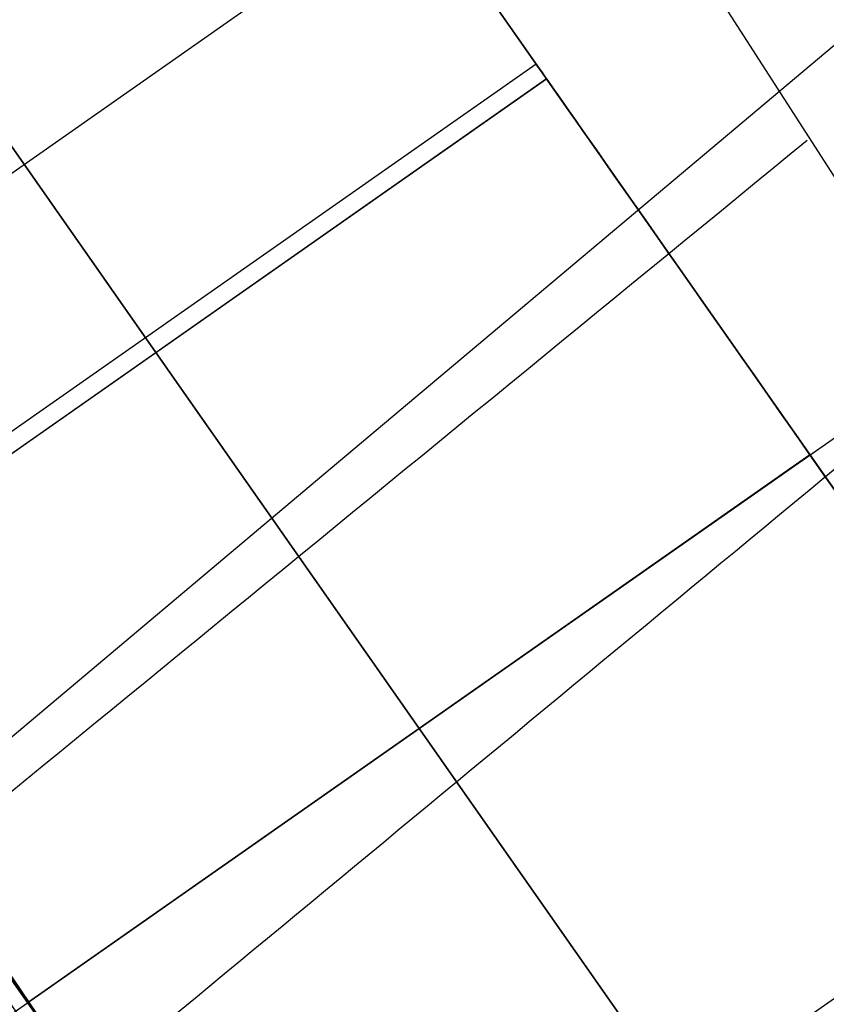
# Model space of a CAD drawing. Extents: x 35624 to 36541, y 4015 to 4839.
# Tile 16 of 150: x 35826.6 to 35831.67, y 4158.33 to 4164.53. Entities that reach past the tile are written whole.
import ezdxf

# ---------------------------------------------------------------- set-up
doc = ezdxf.new("R2010")
doc.units = 0
doc.layers.add('FUSTO_INTERNO', color=200, linetype='CONTINUOUS')
doc.layers.add('IGES_LEVEL_1', color=4, linetype='CONTINUOUS')

msp = doc.modelspace()

# ---------------------------------------------------------------- linework, layer by layer
at = {"layer": 'FUSTO_INTERNO'}
for p, q in [((35829.84268719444, 4160.581848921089, -154.6564491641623), (35843.54250954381, 4170.178290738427, -154.6564491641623)), ((35829.90964740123, 4164.153275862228, -206.6554839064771), (35828.2534437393, 4166.517662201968, -201.6554839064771)), ((35828.2534437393, 4166.517662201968, -201.6554839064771), (35829.90964740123, 4164.153275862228, -196.6554839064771)), ((35829.90964740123, 4164.153275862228, -154.6564491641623), (35828.2534437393, 4166.517662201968, -159.6564491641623)), ((35828.2534437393, 4166.517662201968, -159.6564491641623), (35829.90964740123, 4164.153275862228, -164.6564491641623)), ((35829.08154557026, 4165.335469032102, -204.1554839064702), (35824.16726084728, 4161.89311436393, -204.1554839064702)), ((35829.08154557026, 4165.335469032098, -199.155483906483), (35824.16726084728, 4161.893114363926, -199.155483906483)), ((35829.08154557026, 4165.335469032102, -157.1564491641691), (35824.16726084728, 4161.89311436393, -157.1564491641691)), ((35829.08154557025, 4165.335469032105, -162.1564491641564), (35824.16726084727, 4161.893114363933, -162.1564491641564)), ((35830.07492226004, 4163.917330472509, -200.1551362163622), (35829.08154557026, 4165.335469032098, -199.155483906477)), ((35830.07492226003, 4163.91733047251, -161.1567968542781), (35829.08154557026, 4165.335469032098, -162.1564491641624)), ((35825.79630137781, 4164.796484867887, -201.6554839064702), (35827.45250503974, 4162.432098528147, -206.6554839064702)), ((35827.45250503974, 4162.432098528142, -196.655483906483), (35825.79630137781, 4164.796484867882, -201.655483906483)), ((35825.79630137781, 4164.796484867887, -159.6564491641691), (35827.45250503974, 4162.432098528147, -154.6564491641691)), ((35827.45250503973, 4162.432098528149, -164.6564491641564), (35825.7963013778, 4164.796484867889, -159.6564491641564)), ((35829.84420516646, 4164.246700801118, -201.6555076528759), (35824.92992044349, 4160.804346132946, -201.6555076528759)), ((35829.84420516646, 4164.246700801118, -159.6564254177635), (35824.92992044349, 4160.804346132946, -159.6564254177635)), ((35829.90964740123, 4164.153275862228, -206.6554839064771), (35824.99536267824, 4160.710921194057, -206.6554839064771)), ((35824.99536267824, 4160.710921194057, -196.6554839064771), (35829.90964740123, 4164.153275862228, -196.6554839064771)), ((35829.90964740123, 4164.153275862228, -154.6564491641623), (35824.99536267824, 4160.710921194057, -154.6564491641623)), ((35824.99536267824, 4160.710921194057, -164.6564491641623), (35829.90964740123, 4164.153275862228, -164.6564491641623)), ((35833.22205472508, 4159.42450318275, -206.6554839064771), (35829.90964740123, 4164.153275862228, -206.6554839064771)), ((35829.90964740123, 4164.153275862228, -196.6554839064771), (35833.22205472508, 4159.42450318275, -196.6554839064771)), ((35830.70513937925, 4163.01763632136, -204.2539314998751), (35829.90964740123, 4164.153275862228, -206.6554839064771)), ((35833.22205472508, 4159.42450318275, -154.6564491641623), (35829.90964740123, 4164.153275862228, -154.6564491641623)), ((35829.90964740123, 4164.153275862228, -164.6564491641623), (35833.22205472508, 4159.42450318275, -164.6564491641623)), ((35830.70513937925, 4163.01763632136, -157.0580015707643), (35829.90964740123, 4164.153275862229, -154.6564491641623)), ((35826.96966950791, 4157.881766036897, -193.153372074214), (35823.77023867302, 4162.58264263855, -193.153372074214)), ((35826.96966950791, 4157.881766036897, -168.153372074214), (35823.77023867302, 4162.58264263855, -168.153372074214)), ((35823.77023867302, 4162.582642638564, -180.653372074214), (35826.9696695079, 4157.881766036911, -180.653372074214)), ((35830.76491236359, 4157.70332584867, -196.6554839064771), (35827.45250503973, 4162.432098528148, -196.6554839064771)), ((35827.45250503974, 4162.432098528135, -206.6554839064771), (35830.76491236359, 4157.703325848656, -206.6554839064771)), ((35830.76491236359, 4157.703325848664, -164.6564491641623), (35827.45250503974, 4162.432098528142, -164.6564491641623)), ((35827.45250503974, 4162.432098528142, -154.6564491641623), (35830.76491236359, 4157.703325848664, -154.6564491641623)), ((35831.56538250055, 4161.789558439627, -204.6555076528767), (35826.65109777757, 4158.347203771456, -204.6555076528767)), ((35831.56538250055, 4161.789558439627, -198.6555076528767), (35826.65109777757, 4158.347203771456, -198.6555076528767)), ((35831.56538250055, 4161.789558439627, -156.6564254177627), (35826.65109777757, 4158.347203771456, -156.6564254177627)), ((35831.56538250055, 4161.789558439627, -162.6564254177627), (35826.65109777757, 4158.347203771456, -162.6564254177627)), ((35831.56585106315, 4161.788889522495, -196.6554839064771), (35826.65156634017, 4158.346534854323, -196.6554839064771)), ((35831.56585106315, 4161.788889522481, -206.6554839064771), (35826.65156634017, 4158.34653485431, -206.6554839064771)), ((35831.56585106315, 4161.788889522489, -164.6564491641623), (35826.65156634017, 4158.346534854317, -164.6564491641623)), ((35831.56585106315, 4161.788889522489, -154.6564491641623), (35826.65156634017, 4158.346534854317, -154.6564491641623)), ((35824.99536267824, 4160.710921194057, -196.6554839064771), (35828.30777000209, 4155.982148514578, -196.6554839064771)), ((35828.30777000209, 4155.982148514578, -206.6554839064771), (35824.99536267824, 4160.710921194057, -206.6554839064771)), ((35824.99536267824, 4160.710921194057, -164.6564491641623), (35828.30777000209, 4155.982148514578, -164.6564491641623)), ((35828.30777000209, 4155.982148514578, -154.6564491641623), (35824.99536267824, 4160.710921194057, -154.6564491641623)), ((35824.92840247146, 4157.13949425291, -154.6564491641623), (35829.84268719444, 4160.581848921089, -154.6564491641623)), ((35828.30777000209, 4155.982148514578, -196.6554839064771), (35833.22205472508, 4159.42450318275, -196.6554839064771)), ((35828.30777000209, 4155.982148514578, -206.6554839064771), (35833.22205472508, 4159.42450318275, -206.6554839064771)), ((35828.30777000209, 4155.982148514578, -164.6564491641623), (35833.22205472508, 4159.42450318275, -164.6564491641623)), ((35828.30777000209, 4155.982148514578, -154.6564491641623), (35833.22205472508, 4159.42450318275, -154.6564491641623))]:
    msp.add_line(p, q, dxfattribs=at)
at = {"layer": 'FUSTO_INTERNO', "extrusion": (0.8190474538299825, 0.5737257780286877, 3.017092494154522e-12)}
msp.add_circle((-17148.78958584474, -201.6555077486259, 31735.47834568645), 3.000000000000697, dxfattribs=at)
at = {"layer": 'FUSTO_INTERNO', "extrusion": (0.8190474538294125, 0.5737257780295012, 3.936012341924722e-12)}
msp.add_circle((-17148.78958587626, -159.6564255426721, 31735.47834566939), 3.000000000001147, dxfattribs=at)
at = {"layer": 'FUSTO_INTERNO', "extrusion": (0.8190474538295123, 0.5737257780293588, 2.023862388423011e-12)}
msp.add_circle((-17148.78958587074, -201.6555077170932, 31729.4783456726), 3.000000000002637, dxfattribs=at)
at = {"layer": 'FUSTO_INTERNO', "extrusion": (0.8190474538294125, 0.5737257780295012, 1.775666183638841e-12)}
msp.add_circle((-17148.78958587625, -159.6564254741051, 31729.47834566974), 3.000000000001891, dxfattribs=at)
at = {"layer": 'FUSTO_INTERNO'}
for centre, radius, start, end in [((35963.01810112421, 4253.916306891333, -193.153372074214), 166.5287774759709, 179.9999999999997, 225.0003263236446), ((35963.01997296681, 4253.916442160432, -185.1559709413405), 153.529563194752, 179.9999999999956, 270.0000066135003), ((35963.01998031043, 4253.916306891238, -160.1559709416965), 153.5295631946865, 179.9999999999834, 225.00013538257), ((35963.01810112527, 4253.916306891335, -193.153372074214), 151.5287774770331, 180, 225.0003586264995), ((35811.07003753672, 4147.432000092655, -154.6564491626), 18.92644604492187, 339.1427322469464, 90.87803346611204), ((35811.07003753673, 4147.432000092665, -206.6554839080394), 18.92644604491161, 339.1427322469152, 90.87803346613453), ((35811.07003753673, 4147.432000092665, -180.6559665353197), 18.92644604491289, 339.1427322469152, 90.87803346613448), ((35811.07003753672, 4147.432000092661, -154.6564491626), 18.92644604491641, 339.1427322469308, 90.87803346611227), ((35811.07003753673, 4147.432000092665, -206.6554839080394), 18.92644604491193, 339.1427322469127, 90.87803346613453), ((35811.07003753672, 4147.432000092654, -154.6564491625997), 17.92644604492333, 339.1427322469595, 90.8780334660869), ((35811.07003753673, 4147.432000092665, -206.6554839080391), 17.92644604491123, 339.1427322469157, 90.87803346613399), ((35811.07003753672, 4147.432000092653, -154.6564491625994), 16.92644604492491, 339.1427322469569, 90.87803346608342), ((35811.07003753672, 4147.432000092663, -206.6554839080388), 16.92644604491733, 339.142732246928, 90.87803346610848), ((35811.07003753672, 4147.432000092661, -180.6559665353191), 16.92644604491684, 339.1427322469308, 90.87803346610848)]:
    msp.add_arc(centre, radius, start, end, dxfattribs=at)
at = {"layer": 'IGES_LEVEL_1'}
for p, q in [((35829.081812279, 4167.637226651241, -319.7308540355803), (35832.4911357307, 4162.334706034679, -319.7308540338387)), ((35828.5077886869, 4161.667909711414, -106.5879755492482), (35834.30039311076, 4166.534811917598, -103.0000274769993)), ((35825.68476416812, 4159.289715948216, -108.4268994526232), (35828.5077886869, 4161.667909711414, -106.5879755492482))]:
    msp.add_line(p, q, dxfattribs=at)
at = {"layer": 'IGES_LEVEL_1', "extrusion": (-3.242475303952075e-08, 4.027076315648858e-16, 0.9999999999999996)}
msp.add_arc((36020.49593510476, 4312.185793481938, -319.7320155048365), 199.9999999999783, 179.9999999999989, 270.0000000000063, dxfattribs=at)
msp.add_arc((36020.49593510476, 4312.185793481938, -319.7320155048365), 199.9999999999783, 179.9999999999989, 270.0000000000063, dxfattribs=at)
at = {"layer": 'IGES_LEVEL_1', "extrusion": (-0.6334349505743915, 0.7737958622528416, -0.0003563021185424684)}
msp.add_arc((-30364.33546083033, -296.7225660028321, -19474.93657197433), 29.95240436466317, 271.0609000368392, 288.5262565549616, dxfattribs=at)
at = {"layer": 'IGES_LEVEL_1', "extrusion": (-0.6374551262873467, 0.7704874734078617, -0.0001236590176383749)}
msp.add_arc((-30262.30616314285, -292.5399457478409, -19634.5388733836), 29.62344136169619, 271.0034329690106, 285.945577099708, dxfattribs=at)

doc.saveas('drawing.dxf')
